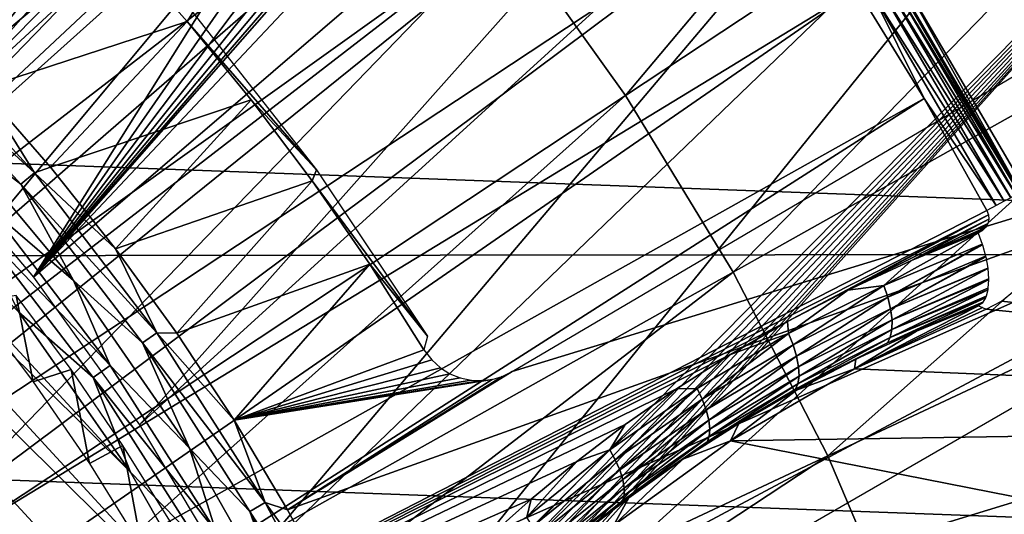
# Model space of a CAD drawing. Header units: millimetres. Extents: x -30.2 to 30.2, y -30.2 to 30.2.
# Tile 163 of 191: x 10.8 to 16.8, y 7 to 10.1. Entities that reach past the tile are written whole.
import ezdxf

# ---------------------------------------------------------------- set-up
doc = ezdxf.new("R2010")
doc.units = ezdxf.units.MM
doc.header["$LTSCALE"] = 81.481481
for name, color, linetype in [('1', 7, 'CONTINUOUS'), ('103', 7, 'CONTINUOUS'), ('114', 7, 'CONTINUOUS'), ('117', 7, 'CONTINUOUS'), ('131', 7, 'CONTINUOUS'), ('132', 7, 'CONTINUOUS'), ('168', 7, 'CONTINUOUS'), ('174', 7, 'CONTINUOUS'), ('2', 7, 'CONTINUOUS'), ('67', 7, 'CONTINUOUS'), ('69', 7, 'CONTINUOUS'), ('70', 7, 'CONTINUOUS'), ('75', 7, 'CONTINUOUS'), ('76', 7, 'CONTINUOUS'), ('79', 7, 'CONTINUOUS')]:
    doc.layers.add(name, color=color, linetype=linetype)

msp = doc.modelspace()

# ---------------------------------------------------------------- linework, layer by layer
at = {"layer": '1', "color": 251, "linetype": 'Continuous', "true_color": 0x4c4c4c}
for points in [[(25.7167, 8.6317, 4.4), (-25.0109, 10.5006, 4.4), (24.9902, 10.5505, 4.4), (25.7167, 8.6317, 4.4)], [(-25.7338, 8.5806, 4.4), (-25.0109, 10.5006, 4.4), (25.7167, 8.6317, 4.4), (-25.7338, 8.5806, 4.4)], [(26.2953, 6.6616, 4.4), (-25.7338, 8.5806, 4.4), (25.7167, 8.6317, 4.4), (26.2953, 6.6616, 4.4)], [(-26.3083, 6.6096, 4.4), (-25.7338, 8.5806, 4.4), (26.2953, 6.6616, 4.4), (-26.3083, 6.6096, 4.4)]]:
    msp.add_3dface(points, dxfattribs=at)
at = {"layer": '103', "color": 251, "linetype": 'Continuous', "true_color": 0x4c4c4c}
for points in [[(19.903, 11.491, -212.7), (20.6889, 10.0071, -212.7), (13.8121, 7.903, -219.7829), (19.903, 11.491, -212.7)], [(10.5499, 9.6431, -221.4064), (10.1067, 10.1067, -221.4064), (11.4007, 10.5206, -220.1837), (10.5499, 9.6431, -221.4064)], [(11.8136, 10.0548, -220.1837), (10.5499, 9.6431, -221.4064), (11.4007, 10.5206, -220.1837), (11.8136, 10.0548, -220.1837)], [(10.972, 9.16, -221.4064), (10.5499, 9.6431, -221.4064), (11.8136, 10.0548, -220.1837), (10.972, 9.16, -221.4064)], [(12.2075, 9.5728, -220.1837), (10.972, 9.16, -221.4064), (11.8136, 10.0548, -220.1837), (12.2075, 9.5728, -220.1837)], [(12.7352, 6.4889, -221.4064), (12.4312, 7.0537, -221.4064), (20.6889, 10.0071, -212.7), (12.7352, 6.4889, -221.4064)], [(20.6889, 10.0071, -212.7), (12.4312, 7.0537, -221.4064), (13.8121, 7.903, -219.7829), (20.6889, 10.0071, -212.7)], [(13.0135, 5.911, -221.4064), (12.7352, 6.4889, -221.4064), (20.6889, 10.0071, -212.7), (13.0135, 5.911, -221.4064)], [(21.3644, 8.4698, -212.7), (13.0135, 5.911, -221.4064), (20.6889, 10.0071, -212.7), (21.3644, 8.4698, -212.7)], [(11.3719, 8.6586, -221.4064), (10.972, 9.16, -221.4064), (12.2075, 9.5728, -220.1837), (11.3719, 8.6586, -221.4064)], [(12.5817, 9.0753, -220.1837), (11.3719, 8.6586, -221.4064), (12.2075, 9.5728, -220.1837), (12.5817, 9.0753, -220.1837)], [(11.7489, 8.1396, -221.4064), (11.3719, 8.6586, -221.4064), (12.5817, 9.0753, -220.1837), (11.7489, 8.1396, -221.4064)], [(12.9356, 8.5633, -220.1837), (11.7489, 8.1396, -221.4064), (12.5817, 9.0753, -220.1837), (12.9356, 8.5633, -220.1837)], [(12.1022, 7.6043, -221.4064), (11.7489, 8.1396, -221.4064), (12.9356, 8.5633, -220.1837), (12.1022, 7.6043, -221.4064)], [(13.2688, 8.0375, -220.1837), (12.1022, 7.6043, -221.4064), (12.9356, 8.5633, -220.1837), (13.2688, 8.0375, -220.1837)], [(13.2656, 5.3212, -221.4064), (13.0135, 5.911, -221.4064), (21.3644, 8.4698, -212.7), (13.2656, 5.3212, -221.4064)], [(13.4909, 4.7207, -221.4064), (13.2656, 5.3212, -221.4064), (21.3644, 8.4698, -212.7), (13.4909, 4.7207, -221.4064)], [(21.9258, 6.8873, -212.7), (13.4909, 4.7207, -221.4064), (21.3644, 8.4698, -212.7), (21.9258, 6.8873, -212.7)], [(13.3184, 7.9762, -220.1728), (12.1022, 7.6043, -221.4064), (13.2688, 8.0375, -220.1837), (13.3184, 7.9762, -220.1728)], [(13.3718, 7.9268, -220.1521), (12.1022, 7.6043, -221.4064), (13.3184, 7.9762, -220.1728), (13.3718, 7.9268, -220.1521)], [(13.429, 7.8892, -220.1219), (12.1022, 7.6043, -221.4064), (13.3718, 7.9268, -220.1521), (13.429, 7.8892, -220.1219)], [(13.4919, 7.8638, -220.0804), (12.1022, 7.6043, -221.4064), (13.429, 7.8892, -220.1219), (13.4919, 7.8638, -220.0804)], [(13.8121, 7.903, -219.7829), (12.4312, 7.0537, -221.4064), (13.7506, 7.8735, -219.8511), (13.8121, 7.903, -219.7829)], [(13.7506, 7.8735, -219.8511), (12.4312, 7.0537, -221.4064), (13.6882, 7.855, -219.9146), (13.7506, 7.8735, -219.8511)], [(13.5588, 7.8503, -220.0292), (12.1022, 7.6043, -221.4064), (13.4919, 7.8638, -220.0804), (13.5588, 7.8503, -220.0292)], [(12.4312, 7.0537, -221.4064), (12.1022, 7.6043, -221.4064), (13.6882, 7.855, -219.9146), (12.4312, 7.0537, -221.4064)], [(13.6882, 7.855, -219.9146), (12.1022, 7.6043, -221.4064), (13.6248, 7.8474, -219.9734), (13.6882, 7.855, -219.9146)], [(13.6248, 7.8474, -219.9734), (12.1022, 7.6043, -221.4064), (13.5588, 7.8503, -220.0292), (13.6248, 7.8474, -219.9734)]]:
    msp.add_3dface(points, dxfattribs=at)
at = {"layer": '114', "color": 251, "linetype": 'Continuous', "true_color": 0x4c4c4c}
for points in [[(0.2969, 13.5811, -221.7), (13.5601, -0.8295, -221.7), (-0.9047, 13.5552, -221.7), (0.2969, 13.5811, -221.7)], [(13.5785, 0.3832, -221.7), (13.5601, -0.8295, -221.7), (0.2969, 13.5811, -221.7), (13.5785, 0.3832, -221.7)], [(1.5063, 13.5, -221.7), (13.5785, 0.3832, -221.7), (0.2969, 13.5811, -221.7), (1.5063, 13.5, -221.7)], [(-0.9047, 13.5552, -221.7), (13.4285, -2.0323, -221.7), (-2.0954, 13.4195, -221.7), (-0.9047, 13.5552, -221.7)], [(13.5087, -1.4284, -221.7), (13.4285, -2.0323, -221.7), (-0.9047, 13.5552, -221.7), (13.5087, -1.4284, -221.7)], [(13.5601, -0.8295, -221.7), (13.5087, -1.4284, -221.7), (-0.9047, 13.5552, -221.7), (13.5601, -0.8295, -221.7)], [(13.4879, 1.6026, -221.7), (13.5785, 0.3832, -221.7), (1.5063, 13.5, -221.7), (13.4879, 1.6026, -221.7)], [(2.6998, 13.3141, -221.7), (13.4879, 1.6026, -221.7), (1.5063, 13.5, -221.7), (2.6998, 13.3141, -221.7)], [(13.4285, -2.0323, -221.7), (5.6788, 5.6345, -221.7), (-2.0954, 13.4195, -221.7), (13.4285, -2.0323, -221.7)], [(13.2918, 2.8035, -221.7), (13.4879, 1.6026, -221.7), (2.6998, 13.3141, -221.7), (13.2918, 2.8035, -221.7)], [(3.8579, 13.0246, -221.7), (13.2918, 2.8035, -221.7), (2.6998, 13.3141, -221.7), (3.8579, 13.0246, -221.7)], [(12.993, 3.9647, -221.7), (13.2918, 2.8035, -221.7), (3.8579, 13.0246, -221.7), (12.993, 3.9647, -221.7)], [(5.0038, 12.6243, -221.7), (12.993, 3.9647, -221.7), (3.8579, 13.0246, -221.7), (5.0038, 12.6243, -221.7)], [(12.5834, 5.1088, -221.7), (12.993, 3.9647, -221.7), (5.0038, 12.6243, -221.7), (12.5834, 5.1088, -221.7)], [(6.1241, 12.1203, -221.7), (12.5834, 5.1088, -221.7), (5.0038, 12.6243, -221.7), (6.1241, 12.1203, -221.7)], [(12.0702, 6.2242, -221.7), (12.5834, 5.1088, -221.7), (6.1241, 12.1203, -221.7), (12.0702, 6.2242, -221.7)], [(7.1904, 11.5245, -221.7), (12.0702, 6.2242, -221.7), (6.1241, 12.1203, -221.7), (7.1904, 11.5245, -221.7)], [(11.4656, 7.2843, -221.7), (12.0702, 6.2242, -221.7), (7.1904, 11.5245, -221.7), (11.4656, 7.2843, -221.7)], [(8.1807, 10.8446, -221.7), (11.4656, 7.2843, -221.7), (7.1904, 11.5245, -221.7), (8.1807, 10.8446, -221.7)], [(10.7775, 8.2688, -221.7), (11.4656, 7.2843, -221.7), (8.1807, 10.8446, -221.7), (10.7775, 8.2688, -221.7)]]:
    msp.add_3dface(points, dxfattribs=at)
at = {"layer": '117', "color": 251, "linetype": 'Continuous', "true_color": 0x4c4c4c}
for points in [[(11.8136, 10.0548, -220.1837), (11.4007, 10.5206, -220.1837), (11.848, 10.1099, -213.0965), (11.8136, 10.0548, -220.1837)], [(12.6088, 9.1434, -213.0965), (11.8136, 10.0548, -220.1837), (11.848, 10.1099, -213.0965), (12.6088, 9.1434, -213.0965)], [(12.2075, 9.5728, -220.1837), (11.8136, 10.0548, -220.1837), (12.6088, 9.1434, -213.0965), (12.2075, 9.5728, -220.1837)], [(12.5817, 9.0753, -220.1837), (12.2075, 9.5728, -220.1837), (12.6088, 9.1434, -213.0965), (12.5817, 9.0753, -220.1837)], [(13.291, 8.1199, -213.0965), (12.5817, 9.0753, -220.1837), (12.6088, 9.1434, -213.0965), (13.291, 8.1199, -213.0965)], [(12.9356, 8.5633, -220.1837), (12.5817, 9.0753, -220.1837), (13.291, 8.1199, -213.0965), (12.9356, 8.5633, -220.1837)], [(13.2688, 8.0375, -220.1837), (12.9356, 8.5633, -220.1837), (13.291, 8.1199, -213.0965), (13.2688, 8.0375, -220.1837)]]:
    msp.add_3dface(points, dxfattribs=at)
at = {"layer": '131', "color": 251, "linetype": 'Continuous', "true_color": 0x4c4c4c}
for points in [[(10.0371, 10.0371, -221.4928), (10.8737, 9.1241, -221.4928), (9.9601, 9.9601, -221.5658), (10.0371, 10.0371, -221.4928)], [(10.0371, 10.0371, -221.4928), (10.5499, 9.6431, -221.4064), (10.8737, 9.1241, -221.4928), (10.0371, 10.0371, -221.4928)], [(9.9601, 9.9601, -221.5658), (10.8737, 9.1241, -221.4928), (10.7902, 9.0541, -221.5658), (9.9601, 9.9601, -221.5658)], [(9.9601, 9.9601, -221.5658), (10.7902, 9.0541, -221.5658), (10.3103, 9.424, -221.6237), (9.9601, 9.9601, -221.5658)], [(10.5499, 9.6431, -221.4064), (10.972, 9.16, -221.4064), (10.8737, 9.1241, -221.4928), (10.5499, 9.6431, -221.4064)], [(10.3103, 9.424, -221.6237), (10.7902, 9.0541, -221.5658), (11.1136, 8.4619, -221.6237), (10.3103, 9.424, -221.6237)], [(10.972, 9.16, -221.4064), (11.3719, 8.6586, -221.4064), (10.8737, 9.1241, -221.4928), (10.972, 9.16, -221.4064)], [(10.8737, 9.1241, -221.4928), (11.6276, 8.1417, -221.4928), (10.7902, 9.0541, -221.5658), (10.8737, 9.1241, -221.4928)], [(10.8737, 9.1241, -221.4928), (11.3719, 8.6586, -221.4064), (11.6276, 8.1417, -221.4928), (10.8737, 9.1241, -221.4928)], [(10.7902, 9.0541, -221.5658), (11.6276, 8.1417, -221.4928), (11.5383, 8.0792, -221.5658), (10.7902, 9.0541, -221.5658)], [(10.7902, 9.0541, -221.5658), (11.5383, 8.0792, -221.5658), (11.1136, 8.4619, -221.6237), (10.7902, 9.0541, -221.5658)], [(11.3719, 8.6586, -221.4064), (11.7489, 8.1396, -221.4064), (11.6276, 8.1417, -221.4928), (11.3719, 8.6586, -221.4064)], [(11.1136, 8.4619, -221.6237), (11.5383, 8.0792, -221.5658), (11.8273, 7.4316, -221.6237), (11.1136, 8.4619, -221.6237)], [(11.6276, 8.1417, -221.4928), (12.2929, 7.0973, -221.4928), (11.5383, 8.0792, -221.5658), (11.6276, 8.1417, -221.4928)], [(11.7489, 8.1396, -221.4064), (12.1022, 7.6043, -221.4064), (11.6276, 8.1417, -221.4928), (11.7489, 8.1396, -221.4064)], [(11.6276, 8.1417, -221.4928), (12.1022, 7.6043, -221.4064), (12.2929, 7.0973, -221.4928), (11.6276, 8.1417, -221.4928)], [(11.5383, 8.0792, -221.5658), (12.2929, 7.0973, -221.4928), (12.1985, 7.0428, -221.5658), (11.5383, 8.0792, -221.5658)], [(11.5383, 8.0792, -221.5658), (12.1985, 7.0428, -221.5658), (11.8273, 7.4316, -221.6237), (11.5383, 8.0792, -221.5658)], [(12.1022, 7.6043, -221.4064), (12.4312, 7.0537, -221.4064), (12.2929, 7.0973, -221.4928), (12.1022, 7.6043, -221.4064)], [(11.8273, 7.4316, -221.6237), (12.1985, 7.0428, -221.5658), (12.4459, 6.3415, -221.6237), (11.8273, 7.4316, -221.6237)], [(12.2929, 7.0973, -221.4928), (12.8647, 5.9989, -221.4928), (12.1985, 7.0428, -221.5658), (12.2929, 7.0973, -221.4928)], [(12.4312, 7.0537, -221.4064), (12.7352, 6.4889, -221.4064), (12.2929, 7.0973, -221.4928), (12.4312, 7.0537, -221.4064)], [(12.2929, 7.0973, -221.4928), (12.7352, 6.4889, -221.4064), (12.8647, 5.9989, -221.4928), (12.2929, 7.0973, -221.4928)], [(12.1985, 7.0428, -221.5658), (12.8647, 5.9989, -221.4928), (12.7659, 5.9529, -221.5658), (12.1985, 7.0428, -221.5658)], [(12.1985, 7.0428, -221.5658), (12.7659, 5.9529, -221.5658), (12.4459, 6.3415, -221.6237), (12.1985, 7.0428, -221.5658)]]:
    msp.add_3dface(points, dxfattribs=at)
at = {"layer": '132', "color": 251, "linetype": 'Continuous', "true_color": 0x4c4c4c}
for points in [[(10.3103, 9.424, -221.6237), (11.1136, 8.4619, -221.6237), (10.6054, 8.899, -221.6658), (10.3103, 9.424, -221.6237)], [(10.5069, 8.8163, -221.6914), (10.6054, 8.899, -221.6658), (11.3406, 7.9408, -221.6658), (10.5069, 8.8163, -221.6914)], [(10.6054, 8.899, -221.6658), (11.1136, 8.4619, -221.6237), (11.3406, 7.9408, -221.6658), (10.6054, 8.899, -221.6658)], [(11.2353, 7.867, -221.6914), (10.7775, 8.2688, -221.7), (10.5069, 8.8163, -221.6914), (11.2353, 7.867, -221.6914)], [(11.2353, 7.867, -221.6914), (10.5069, 8.8163, -221.6914), (11.3406, 7.9408, -221.6658), (11.2353, 7.867, -221.6914)], [(11.1136, 8.4619, -221.6237), (11.8273, 7.4316, -221.6237), (11.3406, 7.9408, -221.6658), (11.1136, 8.4619, -221.6237)], [(11.4656, 7.2843, -221.7), (10.7775, 8.2688, -221.7), (11.2353, 7.867, -221.6914), (11.4656, 7.2843, -221.7)], [(11.2353, 7.867, -221.6914), (11.3406, 7.9408, -221.6658), (11.9896, 6.9222, -221.6658), (11.2353, 7.867, -221.6914)], [(11.3406, 7.9408, -221.6658), (11.8273, 7.4316, -221.6237), (11.9896, 6.9222, -221.6658), (11.3406, 7.9408, -221.6658)], [(11.8782, 6.8579, -221.6914), (11.4656, 7.2843, -221.7), (11.2353, 7.867, -221.6914), (11.8782, 6.8579, -221.6914)], [(11.8782, 6.8579, -221.6914), (11.2353, 7.867, -221.6914), (11.9896, 6.9222, -221.6658), (11.8782, 6.8579, -221.6914)], [(11.8273, 7.4316, -221.6237), (12.4459, 6.3415, -221.6237), (11.9896, 6.9222, -221.6658), (11.8273, 7.4316, -221.6237)], [(12.0702, 6.2242, -221.7), (11.4656, 7.2843, -221.7), (11.8782, 6.8579, -221.6914), (12.0702, 6.2242, -221.7)]]:
    msp.add_3dface(points, dxfattribs=at)
at = {"layer": '168', "color": 251, "linetype": 'Continuous', "true_color": 0x4c4c4c}
for points in [[(10.8668, 7.8402, -219.7532), (10.7615, 8.3697, -219.5195), (10.4985, 8.327, -219.7532), (10.8668, 7.8402, -219.7532)], [(11.0992, 7.9165, -219.5195), (10.7615, 8.3697, -219.5195), (10.8668, 7.8402, -219.7532), (11.0992, 7.9165, -219.5195)], [(11.2126, 7.3372, -219.7532), (11.0992, 7.9165, -219.5195), (10.8668, 7.8402, -219.7532), (11.2126, 7.3372, -219.7532)], [(11.4178, 7.4496, -219.5195), (11.0992, 7.9165, -219.5195), (11.2126, 7.3372, -219.7532), (11.4178, 7.4496, -219.5195)], [(11.5351, 6.8189, -219.7532), (11.4178, 7.4496, -219.5195), (11.2126, 7.3372, -219.7532), (11.5351, 6.8189, -219.7532)], [(11.7167, 6.97, -219.5195), (11.4178, 7.4496, -219.5195), (11.5351, 6.8189, -219.7532), (11.7167, 6.97, -219.5195)]]:
    msp.add_3dface(points, dxfattribs=at)
at = {"layer": '174', "color": 251, "linetype": 'Continuous', "true_color": 0x4c4c4c}
for points in [[(17.0673, 13.8021, -211.7), (16.5052, 14.4694, -211.7), (10.8687, 8.4828, -211.7), (17.0673, 13.8021, -211.7)], [(10.8687, 8.4828, -211.7), (16.5052, 14.4694, -211.7), (14.3835, 12.4866, -211.7), (10.8687, 8.4828, -211.7)], [(11.5192, 7.575, -211.7), (17.0673, 13.8021, -211.7), (10.8687, 8.4828, -211.7), (11.5192, 7.575, -211.7)], [(17.6014, 13.1124, -211.7), (17.0673, 13.8021, -211.7), (11.5192, 7.575, -211.7), (17.6014, 13.1124, -211.7)], [(12.0972, 6.611, -211.7), (17.6014, 13.1124, -211.7), (11.5192, 7.575, -211.7), (12.0972, 6.611, -211.7)], [(18.1082, 12.3997, -211.7), (17.6014, 13.1124, -211.7), (12.0972, 6.611, -211.7), (18.1082, 12.3997, -211.7)], [(9.3398, 10.1404, -211.7), (10.1404, 9.3398, -211.7), (12.1886, 12.9432, -211.7), (9.3398, 10.1404, -211.7)], [(12.1886, 12.9432, -211.7), (10.1404, 9.3398, -211.7), (12.2813, 12.7523, -211.7), (12.1886, 12.9432, -211.7)], [(12.2813, 12.7523, -211.7), (10.1404, 9.3398, -211.7), (12.4124, 12.5735, -211.7), (12.2813, 12.7523, -211.7)], [(12.4124, 12.5735, -211.7), (10.1404, 9.3398, -211.7), (12.5735, 12.4124, -211.7), (12.4124, 12.5735, -211.7)], [(14.1969, 12.3385, -211.7), (10.8687, 8.4828, -211.7), (14.3835, 12.4866, -211.7), (14.1969, 12.3385, -211.7)], [(12.5735, 12.4124, -211.7), (10.1404, 9.3398, -211.7), (12.7523, 12.2813, -211.7), (12.5735, 12.4124, -211.7)], [(12.6028, 5.5907, -211.7), (18.1082, 12.3997, -211.7), (12.0972, 6.611, -211.7), (12.6028, 5.5907, -211.7)], [(18.5878, 11.6639, -211.7), (18.1082, 12.3997, -211.7), (12.6028, 5.5907, -211.7), (18.5878, 11.6639, -211.7)], [(14.0047, 12.2255, -211.7), (10.8687, 8.4828, -211.7), (14.1969, 12.3385, -211.7), (14.0047, 12.2255, -211.7)], [(12.7523, 12.2813, -211.7), (10.1404, 9.3398, -211.7), (12.9432, 12.1886, -211.7), (12.7523, 12.2813, -211.7)], [(12.9432, 12.1886, -211.7), (10.1404, 9.3398, -211.7), (13.1585, 12.1272, -211.7), (12.9432, 12.1886, -211.7)], [(13.807, 12.1474, -211.7), (10.8687, 8.4828, -211.7), (14.0047, 12.2255, -211.7), (13.807, 12.1474, -211.7)], [(10.1404, 9.3398, -211.7), (10.8687, 8.4828, -211.7), (13.1585, 12.1272, -211.7), (10.1404, 9.3398, -211.7)], [(13.6033, 12.1045, -211.7), (10.8687, 8.4828, -211.7), (13.807, 12.1474, -211.7), (13.6033, 12.1045, -211.7)], [(13.1585, 12.1272, -211.7), (10.8687, 8.4828, -211.7), (13.3843, 12.0982, -211.7), (13.1585, 12.1272, -211.7)], [(13.3843, 12.0982, -211.7), (10.8687, 8.4828, -211.7), (13.6033, 12.1045, -211.7), (13.3843, 12.0982, -211.7)], [(12.6343, 5.5356, -211.7), (18.5878, 11.6639, -211.7), (12.6028, 5.5907, -211.7), (12.6343, 5.5356, -211.7)], [(12.6744, 5.4905, -211.7), (18.5878, 11.6639, -211.7), (12.6343, 5.5356, -211.7), (12.6744, 5.4905, -211.7)], [(12.7236, 5.4553, -211.7), (18.5878, 11.6639, -211.7), (12.6744, 5.4905, -211.7), (12.7236, 5.4553, -211.7)], [(12.7849, 5.429, -211.7), (18.5878, 11.6639, -211.7), (12.7236, 5.4553, -211.7), (12.7849, 5.429, -211.7)], [(12.8499, 5.4142, -211.7), (18.5878, 11.6639, -211.7), (12.7849, 5.429, -211.7), (12.8499, 5.4142, -211.7)], [(12.9104, 5.4138, -211.7), (18.5878, 11.6639, -211.7), (12.8499, 5.4142, -211.7), (12.9104, 5.4138, -211.7)], [(12.9693, 5.4266, -211.7), (18.5878, 11.6639, -211.7), (12.9104, 5.4138, -211.7), (12.9693, 5.4266, -211.7)], [(13.027, 5.4527, -211.7), (18.5878, 11.6639, -211.7), (12.9693, 5.4266, -211.7), (13.027, 5.4527, -211.7)], [(19.0402, 10.905, -211.7), (18.5878, 11.6639, -211.7), (13.027, 5.4527, -211.7), (19.0402, 10.905, -211.7)], [(18.8806, 8.8323, -211.7), (19.0402, 10.905, -211.7), (13.027, 5.4527, -211.7), (18.8806, 8.8323, -211.7)]]:
    msp.add_3dface(points, dxfattribs=at)
at = {"layer": '2', "color": 251, "linetype": 'Continuous', "true_color": 0x4c4c4c}
for points in [[(18.3576, 14.1753, 6.367), (13.77, 10.6329, 6.644), (14.5095, 9.5994, 6.644), (18.3576, 14.1753, 6.367)], [(19.3434, 12.7974, 6.367), (18.3576, 14.1753, 6.367), (14.5095, 9.5994, 6.644), (19.3434, 12.7974, 6.367)], [(10.1229, 14.1492, 6.644), (7.419, 8.9149, 6.8418), (11.1287, 13.3725, 6.644), (10.1229, 14.1492, 6.644)], [(7.419, 8.9149, 6.8418), (8.05, 8.3496, 6.8418), (11.1287, 13.3725, 6.644), (7.419, 8.9149, 6.8418)], [(11.1287, 13.3725, 6.644), (8.05, 8.3496, 6.8418), (12.0751, 12.5245, 6.644), (11.1287, 13.3725, 6.644)], [(19.3434, 12.7974, 6.367), (14.5095, 9.5994, 6.644), (15.1715, 8.5146, 6.644), (19.3434, 12.7974, 6.367)], [(20.2259, 11.3513, 6.367), (19.3434, 12.7974, 6.367), (15.1715, 8.5146, 6.644), (20.2259, 11.3513, 6.367)], [(8.05, 8.3496, 6.8418), (8.638, 7.7397, 6.8418), (12.0751, 12.5245, 6.644), (8.05, 8.3496, 6.8418)], [(12.0751, 12.5245, 6.644), (8.638, 7.7397, 6.8418), (12.9572, 11.6097, 6.644), (12.0751, 12.5245, 6.644)], [(8.638, 7.7397, 6.8418), (9.1799, 7.0885, 6.8418), (12.9572, 11.6097, 6.644), (8.638, 7.7397, 6.8418)], [(12.9572, 11.6097, 6.644), (9.1799, 7.0885, 6.8418), (13.77, 10.6329, 6.644), (12.9572, 11.6097, 6.644)], [(20.2259, 11.3513, 6.367), (15.1715, 8.5146, 6.644), (15.7525, 7.3845, 6.644), (20.2259, 11.3513, 6.367)], [(21.0005, 9.8446, 6.367), (20.2259, 11.3513, 6.367), (15.7525, 7.3845, 6.644), (21.0005, 9.8446, 6.367)], [(9.1799, 7.0885, 6.8418), (9.6729, 6.3995, 6.8418), (13.77, 10.6329, 6.644), (9.1799, 7.0885, 6.8418)], [(13.77, 10.6329, 6.644), (9.6729, 6.3995, 6.8418), (14.5095, 9.5994, 6.644), (13.77, 10.6329, 6.644)], [(21.0005, 9.8446, 6.367), (15.7525, 7.3845, 6.644), (16.2495, 6.2149, 6.644), (21.0005, 9.8446, 6.367)], [(21.6631, 8.2854, 6.367), (21.0005, 9.8446, 6.367), (16.2495, 6.2149, 6.644), (21.6631, 8.2854, 6.367)], [(9.6729, 6.3995, 6.8418), (10.1142, 5.6764, 6.8418), (14.5095, 9.5994, 6.644), (9.6729, 6.3995, 6.8418)], [(14.5095, 9.5994, 6.644), (10.1142, 5.6764, 6.8418), (15.1715, 8.5146, 6.644), (14.5095, 9.5994, 6.644)], [(10.1142, 5.6764, 6.8418), (10.5016, 4.9229, 6.8418), (15.1715, 8.5146, 6.644), (10.1142, 5.6764, 6.8418)], [(15.1715, 8.5146, 6.644), (10.5016, 4.9229, 6.8418), (15.7525, 7.3845, 6.644), (15.1715, 8.5146, 6.644)], [(21.6631, 8.2854, 6.367), (16.2495, 6.2149, 6.644), (16.6598, 5.0122, 6.644), (21.6631, 8.2854, 6.367)], [(22.2101, 6.682, 6.367), (21.6631, 8.2854, 6.367), (16.6598, 5.0122, 6.644), (22.2101, 6.682, 6.367)], [(10.5016, 4.9229, 6.8418), (10.8329, 4.1432, 6.8418), (15.7525, 7.3845, 6.644), (10.5016, 4.9229, 6.8418)], [(15.7525, 7.3845, 6.644), (10.8329, 4.1432, 6.8418), (16.2495, 6.2149, 6.644), (15.7525, 7.3845, 6.644)]]:
    msp.add_3dface(points, dxfattribs=at)
at = {"layer": '67', "color": 251, "linetype": 'Continuous', "true_color": 0x4c4c4c}
for points in [[(10.427, 15.8208, -118.6883), (11.0762, 15.3732, -118.6883), (6.125, 8.6602, -114.9299), (10.427, 15.8208, -118.6883)], [(6.125, 8.6602, -114.9299), (11.0762, 15.3732, -118.6883), (6.5125, 8.3728, -114.9299), (6.125, 8.6602, -114.9299)], [(11.0762, 15.3732, -118.6883), (11.7063, 14.899, -118.6883), (6.5125, 8.3728, -114.9299), (11.0762, 15.3732, -118.6883)], [(6.5125, 8.3728, -114.9299), (11.7063, 14.899, -118.6883), (6.8865, 8.068, -114.9299), (6.5125, 8.3728, -114.9299)], [(11.7063, 14.899, -118.6883), (12.3162, 14.399, -118.6883), (6.8865, 8.068, -114.9299), (11.7063, 14.899, -118.6883)], [(12.3162, 14.399, -118.6883), (12.9047, 13.874, -118.6883), (6.8865, 8.068, -114.9299), (12.3162, 14.399, -118.6883)], [(6.8865, 8.068, -114.9299), (12.9047, 13.874, -118.6883), (7.2462, 7.7465, -114.9299), (6.8865, 8.068, -114.9299)], [(12.9047, 13.874, -118.6883), (13.4708, 13.325, -118.6883), (7.2462, 7.7465, -114.9299), (12.9047, 13.874, -118.6883)], [(7.2462, 7.7465, -114.9299), (13.4708, 13.325, -118.6883), (7.5909, 7.409, -114.9299), (7.2462, 7.7465, -114.9299)], [(13.4708, 13.325, -118.6883), (14.0136, 12.7529, -118.6883), (7.5909, 7.409, -114.9299), (13.4708, 13.325, -118.6883)], [(7.5909, 7.409, -114.9299), (14.0136, 12.7529, -118.6883), (7.92, 7.0562, -114.9299), (7.5909, 7.409, -114.9299)], [(14.0136, 12.7529, -118.6883), (14.5321, 12.1588, -118.6883), (7.92, 7.0562, -114.9299), (14.0136, 12.7529, -118.6883)], [(7.92, 7.0562, -114.9299), (14.5321, 12.1588, -118.6883), (8.2326, 6.6887, -114.9299), (7.92, 7.0562, -114.9299)], [(14.5321, 12.1588, -118.6883), (15.0255, 11.5435, -118.6883), (8.2326, 6.6887, -114.9299), (14.5321, 12.1588, -118.6883)], [(8.2326, 6.6887, -114.9299), (15.0255, 11.5435, -118.6883), (8.5283, 6.3075, -114.9299), (8.2326, 6.6887, -114.9299)], [(15.0255, 11.5435, -118.6883), (15.4928, 10.9083, -118.6883), (8.5283, 6.3075, -114.9299), (15.0255, 11.5435, -118.6883)], [(8.5283, 6.3075, -114.9299), (15.4928, 10.9083, -118.6883), (8.8063, 5.9132, -114.9299), (8.5283, 6.3075, -114.9299)], [(15.4928, 10.9083, -118.6883), (15.9333, 10.2542, -118.6883), (8.8063, 5.9132, -114.9299), (15.4928, 10.9083, -118.6883)], [(8.8063, 5.9132, -114.9299), (15.9333, 10.2542, -118.6883), (9.066, 5.5066, -114.9299), (8.8063, 5.9132, -114.9299)], [(15.9333, 10.2542, -118.6883), (16.3462, 9.5823, -118.6883), (9.066, 5.5066, -114.9299), (15.9333, 10.2542, -118.6883)], [(9.066, 5.5066, -114.9299), (16.3462, 9.5823, -118.6883), (9.307, 5.0887, -114.9299), (9.066, 5.5066, -114.9299)], [(16.3462, 9.5823, -118.6883), (16.7307, 8.8938, -118.6883), (9.307, 5.0887, -114.9299), (16.3462, 9.5823, -118.6883)], [(9.307, 5.0887, -114.9299), (16.7307, 8.8938, -118.6883), (16.7403, 8.8671, -118.6864), (9.307, 5.0887, -114.9299)], [(15.5057, 8.2116, -118.0566), (9.307, 5.0887, -114.9299), (16.7403, 8.8671, -118.6864), (15.5057, 8.2116, -118.0566)], [(15.8763, 8.4041, -118.2447), (15.5057, 8.2116, -118.0566), (16.7403, 8.8671, -118.6864), (15.8763, 8.4041, -118.2447)], [(16.7421, 8.8406, -118.6816), (15.8763, 8.4041, -118.2447), (16.7403, 8.8671, -118.6864), (16.7421, 8.8406, -118.6816)], [(16.2667, 8.5854, -118.4385), (15.8763, 8.4041, -118.2447), (16.7421, 8.8406, -118.6816), (16.2667, 8.5854, -118.4385)], [(16.7362, 8.8135, -118.6735), (16.2667, 8.5854, -118.4385), (16.7421, 8.8406, -118.6816), (16.7362, 8.8135, -118.6735)], [(16.7231, 8.7888, -118.6631), (16.2667, 8.5854, -118.4385), (16.7362, 8.8135, -118.6735), (16.7231, 8.7888, -118.6631)], [(16.7036, 8.7694, -118.6513), (16.2667, 8.5854, -118.4385), (16.7231, 8.7888, -118.6631), (16.7036, 8.7694, -118.6513)], [(16.6775, 8.7543, -118.6377), (16.2667, 8.5854, -118.4385), (16.7036, 8.7694, -118.6513), (16.6775, 8.7543, -118.6377)], [(15.1542, 8.009, -117.8739), (9.307, 5.0887, -114.9299), (15.5057, 8.2116, -118.0566), (15.1542, 8.009, -117.8739)], [(14.8214, 7.7971, -117.6967), (9.307, 5.0887, -114.9299), (15.1542, 8.009, -117.8739), (14.8214, 7.7971, -117.6967)], [(14.5067, 7.5768, -117.525), (9.307, 5.0887, -114.9299), (14.8214, 7.7971, -117.6967), (14.5067, 7.5768, -117.525)], [(14.2091, 7.3499, -117.3588), (9.307, 5.0887, -114.9299), (14.5067, 7.5768, -117.525), (14.2091, 7.3499, -117.3588)], [(13.928, 7.1179, -117.1984), (9.307, 5.0887, -114.9299), (14.2091, 7.3499, -117.3588), (13.928, 7.1179, -117.1984)], [(13.6629, 6.8813, -117.0436), (9.307, 5.0887, -114.9299), (13.928, 7.1179, -117.1984), (13.6629, 6.8813, -117.0436)]]:
    msp.add_3dface(points, dxfattribs=at)
at = {"layer": '69', "color": 251, "linetype": 'Continuous', "true_color": 0x4c4c4c}
for points in [[(16.9386, 9.0043, -119.039), (16.1312, 10.3816, -119.039), (16.1771, 10.3721, -120), (16.9386, 9.0043, -119.039)], [(16.9861, 8.9865, -120), (16.9386, 9.0043, -119.039), (16.1771, 10.3721, -120), (16.9861, 8.9865, -120)]]:
    msp.add_3dface(points, dxfattribs=at)
at = {"layer": '70', "color": 251, "linetype": 'Continuous', "true_color": 0x4c4c4c}
for points in [[(16.6803, 8.3067, -118.9884), (16.7041, 8.2971, -119.4941), (15.9177, 7.9196, -120), (16.6803, 8.3067, -118.9884)], [(16.2982, 8.1511, -118.7927), (16.6803, 8.3067, -118.9884), (15.9177, 7.9196, -120), (16.2982, 8.1511, -118.7927)], [(16.7041, 8.2971, -119.4941), (16.7273, 8.287, -120), (15.9177, 7.9196, -120), (16.7041, 8.2971, -119.4941)], [(15.9246, 7.9785, -118.5983), (16.2982, 8.1511, -118.7927), (15.9177, 7.9196, -120), (15.9246, 7.9785, -118.5983)], [(15.5603, 7.7894, -118.4052), (15.9246, 7.9785, -118.5983), (15.9177, 7.9196, -120), (15.5603, 7.7894, -118.4052)], [(15.1544, 7.4773, -120), (15.5603, 7.7894, -118.4052), (15.9177, 7.9196, -120), (15.1544, 7.4773, -120)], [(15.2058, 7.5843, -118.2133), (15.5603, 7.7894, -118.4052), (15.1544, 7.4773, -120), (15.2058, 7.5843, -118.2133)], [(14.8616, 7.3636, -118.0219), (15.2058, 7.5843, -118.2133), (15.1544, 7.4773, -120), (14.8616, 7.3636, -118.0219)], [(14.4343, 6.9577, -120), (14.8616, 7.3636, -118.0219), (15.1544, 7.4773, -120), (14.4343, 6.9577, -120)], [(14.5282, 7.1278, -117.8308), (14.8616, 7.3636, -118.0219), (14.4343, 6.9577, -120), (14.5282, 7.1278, -117.8308)], [(14.2071, 6.878, -117.6419), (14.5282, 7.1278, -117.8308), (14.4343, 6.9577, -120), (14.2071, 6.878, -117.6419)]]:
    msp.add_3dface(points, dxfattribs=at)
at = {"layer": '75', "color": 251, "linetype": 'Continuous', "true_color": 0x4c4c4c}
for points in [[(16.1312, 10.3816, -119.039), (16.9386, 9.0043, -119.039), (16.1552, 10.3267, -118.9656), (16.1312, 10.3816, -119.039)], [(16.1061, 10.2953, -118.8299), (16.8788, 8.9725, -118.8299), (16.0666, 10.2701, -118.7725), (16.1061, 10.2953, -118.8299)], [(16.136, 10.3144, -118.895), (16.9101, 8.9892, -118.895), (16.1061, 10.2953, -118.8299), (16.136, 10.3144, -118.895)], [(16.1061, 10.2953, -118.8299), (16.9101, 8.9892, -118.895), (16.9095, 8.9888, -118.8933), (16.1061, 10.2953, -118.8299)], [(16.8788, 8.9725, -118.8299), (16.1061, 10.2953, -118.8299), (16.9095, 8.9888, -118.8933), (16.8788, 8.9725, -118.8299)], [(16.1552, 10.3267, -118.9656), (16.9303, 8.9999, -118.9656), (16.136, 10.3144, -118.895), (16.1552, 10.3267, -118.9656)], [(16.136, 10.3144, -118.895), (16.9303, 8.9999, -118.9656), (16.93, 8.9998, -118.9643), (16.136, 10.3144, -118.895)], [(16.9101, 8.9892, -118.895), (16.136, 10.3144, -118.895), (16.93, 8.9998, -118.9643), (16.9101, 8.9892, -118.895)], [(16.1552, 10.3267, -118.9656), (16.9386, 9.0043, -119.039), (16.9303, 8.9999, -118.9656), (16.1552, 10.3267, -118.9656)], [(16.3462, 9.5823, -118.6883), (15.9333, 10.2542, -118.6883), (16.0189, 10.2396, -118.7247), (16.3462, 9.5823, -118.6883)], [(16.0666, 10.2701, -118.7725), (16.8374, 8.9505, -118.7725), (16.0189, 10.2396, -118.7247), (16.0666, 10.2701, -118.7725)], [(16.3462, 9.5823, -118.6883), (16.0189, 10.2396, -118.7247), (16.7874, 8.924, -118.7247), (16.3462, 9.5823, -118.6883)], [(16.0189, 10.2396, -118.7247), (16.8374, 8.9505, -118.7725), (16.8367, 8.9502, -118.7716), (16.0189, 10.2396, -118.7247)], [(16.7874, 8.924, -118.7247), (16.0189, 10.2396, -118.7247), (16.8367, 8.9502, -118.7716), (16.7874, 8.924, -118.7247)], [(16.0666, 10.2701, -118.7725), (16.8788, 8.9725, -118.8299), (16.878, 8.9721, -118.8285), (16.0666, 10.2701, -118.7725)], [(16.8374, 8.9505, -118.7725), (16.0666, 10.2701, -118.7725), (16.878, 8.9721, -118.8285), (16.8374, 8.9505, -118.7725)], [(16.7307, 8.8938, -118.6883), (16.3462, 9.5823, -118.6883), (16.787, 8.9238, -118.7244), (16.7307, 8.8938, -118.6883)], [(16.3462, 9.5823, -118.6883), (16.7874, 8.924, -118.7247), (16.787, 8.9238, -118.7244), (16.3462, 9.5823, -118.6883)]]:
    msp.add_3dface(points, dxfattribs=at)
at = {"layer": '76', "color": 251, "linetype": 'Continuous', "true_color": 0x4c4c4c}
for points in [[(16.2667, 8.5854, -118.4385), (16.6775, 8.7543, -118.6377), (16.097, 8.4324, -118.345), (16.2667, 8.5854, -118.4385)], [(16.6775, 8.7543, -118.6377), (16.7021, 8.6864, -118.6405), (16.097, 8.4324, -118.345), (16.6775, 8.7543, -118.6377)], [(16.7021, 8.6864, -118.6405), (16.1214, 8.3606, -118.3629), (16.097, 8.4324, -118.345), (16.7021, 8.6864, -118.6405)], [(16.7036, 8.6815, -118.6411), (16.1214, 8.3606, -118.3629), (16.7021, 8.6864, -118.6405), (16.7036, 8.6815, -118.6411)], [(16.7226, 8.6118, -118.657), (16.1214, 8.3606, -118.3629), (16.7036, 8.6815, -118.6411), (16.7226, 8.6118, -118.657)], [(16.1214, 8.3606, -118.3629), (16.7226, 8.6118, -118.657), (16.1389, 8.2883, -118.3954), (16.1214, 8.3606, -118.3629)], [(16.1389, 8.2883, -118.3954), (16.7226, 8.6118, -118.657), (16.7236, 8.6077, -118.6583), (16.1389, 8.2883, -118.3954)], [(16.7359, 8.538, -118.6881), (16.1389, 8.2883, -118.3954), (16.7236, 8.6077, -118.6583), (16.7359, 8.538, -118.6881)], [(15.8763, 8.4041, -118.2447), (16.2667, 8.5854, -118.4385), (16.097, 8.4324, -118.345), (15.8763, 8.4041, -118.2447)], [(16.736, 8.5367, -118.6888), (16.1389, 8.2883, -118.3954), (16.7359, 8.538, -118.6881), (16.736, 8.5367, -118.6888)], [(16.1389, 8.2883, -118.3954), (16.736, 8.5367, -118.6888), (16.1477, 8.2201, -118.4415), (16.1389, 8.2883, -118.3954)], [(16.1477, 8.2201, -118.4415), (16.736, 8.5367, -118.6888), (16.7408, 8.4732, -118.7294), (16.1477, 8.2201, -118.4415)], [(15.8763, 8.4041, -118.2447), (16.097, 8.4324, -118.345), (15.512, 8.1361, -118.0483), (15.8763, 8.4041, -118.2447)], [(16.097, 8.4324, -118.345), (15.5398, 8.0674, -118.0673), (15.512, 8.1361, -118.0483), (16.097, 8.4324, -118.345)], [(16.1214, 8.3606, -118.3629), (15.5398, 8.0674, -118.0673), (16.097, 8.4324, -118.345), (16.1214, 8.3606, -118.3629)], [(16.1477, 8.2201, -118.4415), (16.7409, 8.4661, -118.7349), (16.1468, 8.1607, -118.4991), (16.1477, 8.2201, -118.4415)], [(16.1468, 8.1607, -118.4991), (16.7409, 8.4661, -118.7349), (16.7377, 8.4148, -118.7824), (16.1468, 8.1607, -118.4991)], [(16.7409, 8.4661, -118.7349), (16.1477, 8.2201, -118.4415), (16.7408, 8.4732, -118.7294), (16.7409, 8.4661, -118.7349)], [(15.5057, 8.2116, -118.0566), (15.8763, 8.4041, -118.2447), (15.512, 8.1361, -118.0483), (15.5057, 8.2116, -118.0566)], [(15.5398, 8.0674, -118.0673), (16.1214, 8.3606, -118.3629), (15.5609, 7.9982, -118.1004), (15.5398, 8.0674, -118.0673)], [(15.5609, 7.9982, -118.1004), (16.1214, 8.3606, -118.3629), (16.1389, 8.2883, -118.3954), (15.5609, 7.9982, -118.1004)], [(16.1368, 8.1131, -118.5639), (16.7232, 8.3573, -118.8586), (16.119, 8.0795, -118.6316), (16.1368, 8.1131, -118.5639)], [(16.119, 8.0795, -118.6316), (16.7232, 8.3573, -118.8586), (16.7069, 8.3288, -118.9154), (16.119, 8.0795, -118.6316)], [(16.1468, 8.1607, -118.4991), (16.7363, 8.4054, -118.7928), (16.1368, 8.1131, -118.5639), (16.1468, 8.1607, -118.4991)], [(16.1368, 8.1131, -118.5639), (16.7363, 8.4054, -118.7928), (16.7264, 8.3658, -118.8451), (16.1368, 8.1131, -118.5639)], [(16.7232, 8.3573, -118.8586), (16.1368, 8.1131, -118.5639), (16.7264, 8.3658, -118.8451), (16.7232, 8.3573, -118.8586)], [(16.7363, 8.4054, -118.7928), (16.1468, 8.1607, -118.4991), (16.7377, 8.4148, -118.7824), (16.7363, 8.4054, -118.7928)], [(16.7029, 8.3241, -118.9274), (16.119, 8.0795, -118.6316), (16.7069, 8.3288, -118.9154), (16.7029, 8.3241, -118.9274)], [(16.2982, 8.1511, -118.7927), (16.119, 8.0795, -118.6316), (16.7029, 8.3241, -118.9274), (16.2982, 8.1511, -118.7927)], [(16.6803, 8.3067, -118.9884), (16.2982, 8.1511, -118.7927), (16.7029, 8.3241, -118.9274), (16.6803, 8.3067, -118.9884)], [(15.5609, 7.9982, -118.1004), (16.1389, 8.2883, -118.3954), (15.5734, 7.9326, -118.1466), (15.5609, 7.9982, -118.1004)], [(15.5734, 7.9326, -118.1466), (16.1389, 8.2883, -118.3954), (16.1477, 8.2201, -118.4415), (15.5734, 7.9326, -118.1466)], [(15.1542, 8.009, -117.8739), (15.5057, 8.2116, -118.0566), (15.512, 8.1361, -118.0483), (15.1542, 8.009, -117.8739)], [(15.5734, 7.9326, -118.1466), (16.1477, 8.2201, -118.4415), (15.576, 7.875, -118.2036), (15.5734, 7.9326, -118.1466)], [(15.576, 7.875, -118.2036), (16.1477, 8.2201, -118.4415), (16.1468, 8.1607, -118.4991), (15.576, 7.875, -118.2036)], [(15.1542, 8.009, -117.8739), (15.512, 8.1361, -118.0483), (14.9494, 7.799, -117.752), (15.1542, 8.009, -117.8739)], [(15.512, 8.1361, -118.0483), (14.9803, 7.7337, -117.7722), (14.9494, 7.799, -117.752), (15.512, 8.1361, -118.0483)], [(15.5398, 8.0674, -118.0673), (14.9803, 7.7337, -117.7722), (15.512, 8.1361, -118.0483), (15.5398, 8.0674, -118.0673)], [(15.576, 7.875, -118.2036), (16.1468, 8.1607, -118.4991), (15.5692, 7.8282, -118.2675), (15.576, 7.875, -118.2036)], [(15.5692, 7.8282, -118.2675), (16.1468, 8.1607, -118.4991), (16.1368, 8.1131, -118.5639), (15.5692, 7.8282, -118.2675)], [(16.2982, 8.1511, -118.7927), (15.9246, 7.9785, -118.5983), (16.119, 8.0795, -118.6316), (16.2982, 8.1511, -118.7927)], [(14.9803, 7.7337, -117.7722), (15.5398, 8.0674, -118.0673), (15.0047, 7.6678, -117.8059), (14.9803, 7.7337, -117.7722)], [(15.0047, 7.6678, -117.8059), (15.5398, 8.0674, -118.0673), (15.5609, 7.9982, -118.1004), (15.0047, 7.6678, -117.8059)], [(15.5692, 7.8282, -118.2675), (16.1368, 8.1131, -118.5639), (15.5541, 7.7944, -118.3341), (15.5692, 7.8282, -118.2675)], [(15.5541, 7.7944, -118.3341), (16.1368, 8.1131, -118.5639), (16.119, 8.0795, -118.6316), (15.5541, 7.7944, -118.3341)], [(15.5603, 7.7894, -118.4052), (15.5541, 7.7944, -118.3341), (16.119, 8.0795, -118.6316), (15.5603, 7.7894, -118.4052)], [(15.9246, 7.9785, -118.5983), (15.5603, 7.7894, -118.4052), (16.119, 8.0795, -118.6316), (15.9246, 7.9785, -118.5983)], [(14.8214, 7.7971, -117.6967), (15.1542, 8.009, -117.8739), (14.9494, 7.799, -117.752), (14.8214, 7.7971, -117.6967)], [(15.0047, 7.6678, -117.8059), (15.5609, 7.9982, -118.1004), (15.0206, 7.6052, -117.8521), (15.0047, 7.6678, -117.8059)], [(15.0206, 7.6052, -117.8521), (15.5609, 7.9982, -118.1004), (15.5734, 7.9326, -118.1466), (15.0206, 7.6052, -117.8521)], [(15.0206, 7.6052, -117.8521), (15.5734, 7.9326, -118.1466), (15.0266, 7.5497, -117.9085), (15.0206, 7.6052, -117.8521)], [(15.0266, 7.5497, -117.9085), (15.5734, 7.9326, -118.1466), (15.576, 7.875, -118.2036), (15.0266, 7.5497, -117.9085)], [(15.0266, 7.5497, -117.9085), (15.576, 7.875, -118.2036), (15.023, 7.504, -117.9715), (15.0266, 7.5497, -117.9085)], [(15.023, 7.504, -117.9715), (15.576, 7.875, -118.2036), (15.5692, 7.8282, -118.2675), (15.023, 7.504, -117.9715)], [(15.023, 7.504, -117.9715), (15.5692, 7.8282, -118.2675), (15.0105, 7.4702, -118.0371), (15.023, 7.504, -117.9715)], [(15.0105, 7.4702, -118.0371), (15.5692, 7.8282, -118.2675), (15.5541, 7.7944, -118.3341), (15.0105, 7.4702, -118.0371)], [(14.8214, 7.7971, -117.6967), (14.9494, 7.799, -117.752), (14.4118, 7.4226, -117.458), (14.8214, 7.7971, -117.6967)], [(14.9494, 7.799, -117.752), (14.4455, 7.361, -117.4794), (14.4118, 7.4226, -117.458), (14.9494, 7.799, -117.752)], [(14.5067, 7.5768, -117.525), (14.8214, 7.7971, -117.6967), (14.4118, 7.4226, -117.458), (14.5067, 7.5768, -117.525)], [(14.9803, 7.7337, -117.7722), (14.4455, 7.361, -117.4794), (14.9494, 7.799, -117.752), (14.9803, 7.7337, -117.7722)], [(15.2058, 7.5843, -118.2133), (15.0105, 7.4702, -118.0371), (15.5541, 7.7944, -118.3341), (15.2058, 7.5843, -118.2133)], [(15.5603, 7.7894, -118.4052), (15.2058, 7.5843, -118.2133), (15.5541, 7.7944, -118.3341), (15.5603, 7.7894, -118.4052)], [(14.4455, 7.361, -117.4794), (14.9803, 7.7337, -117.7722), (14.4729, 7.2987, -117.5138), (14.4455, 7.361, -117.4794)], [(14.4729, 7.2987, -117.5138), (14.9803, 7.7337, -117.7722), (15.0047, 7.6678, -117.8059), (14.4729, 7.2987, -117.5138)], [(14.4729, 7.2987, -117.5138), (15.0047, 7.6678, -117.8059), (14.4919, 7.2393, -117.5599), (14.4729, 7.2987, -117.5138)], [(14.4919, 7.2393, -117.5599), (15.0047, 7.6678, -117.8059), (15.0206, 7.6052, -117.8521), (14.4919, 7.2393, -117.5599)], [(14.2091, 7.3499, -117.3588), (14.5067, 7.5768, -117.525), (14.4118, 7.4226, -117.458), (14.2091, 7.3499, -117.3588)], [(14.4919, 7.2393, -117.5599), (15.0206, 7.6052, -117.8521), (14.5011, 7.1861, -117.6157), (14.4919, 7.2393, -117.5599)], [(14.5011, 7.1861, -117.6157), (15.0206, 7.6052, -117.8521), (15.0266, 7.5497, -117.9085), (14.5011, 7.1861, -117.6157)], [(15.2058, 7.5843, -118.2133), (14.8616, 7.3636, -118.0219), (15.0105, 7.4702, -118.0371), (15.2058, 7.5843, -118.2133)], [(14.5011, 7.1861, -117.6157), (15.0266, 7.5497, -117.9085), (14.5005, 7.1419, -117.6778), (14.5011, 7.1861, -117.6157)], [(14.5005, 7.1419, -117.6778), (15.0266, 7.5497, -117.9085), (15.023, 7.504, -117.9715), (14.5005, 7.1419, -117.6778)], [(14.5005, 7.1419, -117.6778), (15.023, 7.504, -117.9715), (14.4908, 7.1083, -117.7424), (14.5005, 7.1419, -117.6778)], [(14.4908, 7.1083, -117.7424), (15.023, 7.504, -117.9715), (15.0105, 7.4702, -118.0371), (14.4908, 7.1083, -117.7424)], [(14.5282, 7.1278, -117.8308), (14.4908, 7.1083, -117.7424), (15.0105, 7.4702, -118.0371), (14.5282, 7.1278, -117.8308)], [(14.8616, 7.3636, -118.0219), (14.5282, 7.1278, -117.8308), (15.0105, 7.4702, -118.0371), (14.8616, 7.3636, -118.0219)], [(14.2091, 7.3499, -117.3588), (14.4118, 7.4226, -117.458), (13.9015, 7.0084, -117.1681), (14.2091, 7.3499, -117.3588)], [(14.4118, 7.4226, -117.458), (13.9378, 6.9508, -117.1909), (13.9015, 7.0084, -117.1681), (14.4118, 7.4226, -117.458)], [(14.4455, 7.361, -117.4794), (13.9378, 6.9508, -117.1909), (14.4118, 7.4226, -117.458), (14.4455, 7.361, -117.4794)], [(13.928, 7.1179, -117.1984), (14.2091, 7.3499, -117.3588), (13.9015, 7.0084, -117.1681), (13.928, 7.1179, -117.1984)], [(13.9378, 6.9508, -117.1909), (14.4455, 7.361, -117.4794), (13.9679, 6.8924, -117.2259), (13.9378, 6.9508, -117.1909)], [(13.9679, 6.8924, -117.2259), (14.4455, 7.361, -117.4794), (14.4729, 7.2987, -117.5138), (13.9679, 6.8924, -117.2259)], [(13.9679, 6.8924, -117.2259), (14.4729, 7.2987, -117.5138), (13.9899, 6.8363, -117.272), (13.9679, 6.8924, -117.2259)], [(13.9899, 6.8363, -117.272), (14.4729, 7.2987, -117.5138), (14.4919, 7.2393, -117.5599), (13.9899, 6.8363, -117.272)], [(13.9899, 6.8363, -117.272), (14.4919, 7.2393, -117.5599), (14.002, 6.7859, -117.3272), (13.9899, 6.8363, -117.272)], [(14.002, 6.7859, -117.3272), (14.4919, 7.2393, -117.5599), (14.5011, 7.1861, -117.6157), (14.002, 6.7859, -117.3272)], [(14.002, 6.7859, -117.3272), (14.5011, 7.1861, -117.6157), (14.0043, 6.7433, -117.3883), (14.002, 6.7859, -117.3272)], [(14.0043, 6.7433, -117.3883), (14.5011, 7.1861, -117.6157), (14.5005, 7.1419, -117.6778), (14.0043, 6.7433, -117.3883)], [(13.6629, 6.8813, -117.0436), (13.928, 7.1179, -117.1984), (13.9015, 7.0084, -117.1681), (13.6629, 6.8813, -117.0436)], [(14.0043, 6.7433, -117.3883), (14.5005, 7.1419, -117.6778), (13.9971, 6.7103, -117.4518), (14.0043, 6.7433, -117.3883)], [(13.9971, 6.7103, -117.4518), (14.5005, 7.1419, -117.6778), (14.4908, 7.1083, -117.7424), (13.9971, 6.7103, -117.4518)], [(14.2071, 6.878, -117.6419), (13.9971, 6.7103, -117.4518), (14.4908, 7.1083, -117.7424), (14.2071, 6.878, -117.6419)], [(14.5282, 7.1278, -117.8308), (14.2071, 6.878, -117.6419), (14.4908, 7.1083, -117.7424), (14.5282, 7.1278, -117.8308)]]:
    msp.add_3dface(points, dxfattribs=at)
at = {"layer": '79', "color": 251, "linetype": 'Continuous', "true_color": 0x4c4c4c}
for points in [[(22.7463, 9.4227, -120), (16.1771, 10.3721, -120), (21.9379, 11.1766, -120), (22.7463, 9.4227, -120)], [(16.9861, 8.9865, -120), (16.1771, 10.3721, -120), (22.7463, 9.4227, -120), (16.9861, 8.9865, -120)], [(16.9016, 8.4022, -120), (23.4162, 7.6073, -120), (16.8217, 8.3362, -120), (16.9016, 8.4022, -120)], [(23.4162, 7.6073, -120), (16.7273, 8.287, -120), (16.8217, 8.3362, -120), (23.4162, 7.6073, -120)], [(15.9177, 7.9196, -120), (16.7273, 8.287, -120), (23.4162, 7.6073, -120), (15.9177, 7.9196, -120)], [(15.1544, 7.4773, -120), (15.9177, 7.9196, -120), (23.4162, 7.6073, -120), (15.1544, 7.4773, -120)], [(23.9403, 5.7481, -120), (15.1544, 7.4773, -120), (23.4162, 7.6073, -120), (23.9403, 5.7481, -120)], [(14.4343, 6.9577, -120), (15.1544, 7.4773, -120), (23.9403, 5.7481, -120), (14.4343, 6.9577, -120)]]:
    msp.add_3dface(points, dxfattribs=at)

doc.saveas('drawing.dxf')
